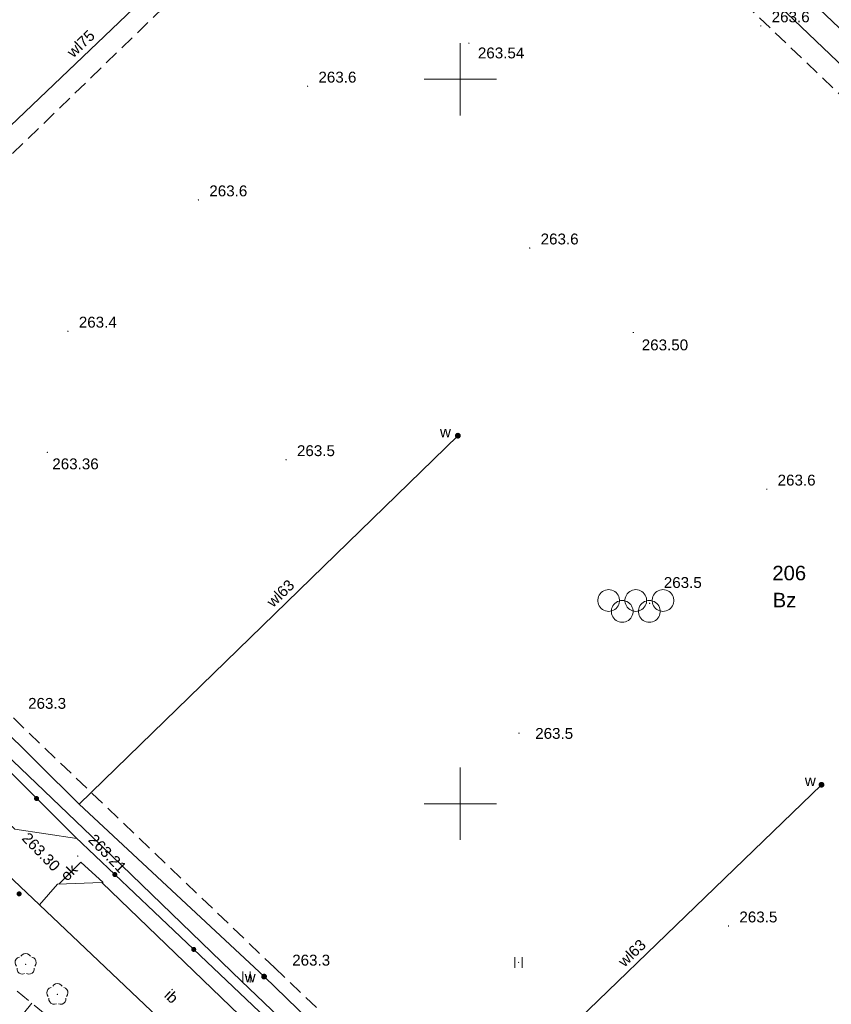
# Model space of a CAD drawing. Header units: metres. Extents: x 7427125 to 7427502, y 5541102 to 5541557.
# Tile 31 of 44: x 7427220 to 7427276, y 5541336 to 5541404. Entities that reach past the tile are written whole.
import ezdxf
from ezdxf.enums import TextEntityAlignment as Align

# ---------------------------------------------------------------- set-up
doc = ezdxf.new("R2010")
doc.units = ezdxf.units.M
doc.header["$MEASUREMENT"] = 0
doc.linetypes.add('PRZER2-1', pattern=[1.5, 1, -0.5])
for name, color, linetype, lineweight in [('GESDZI_O', 7, 'Continuous', 13), ('GSLINK', 7, 'Continuous', 13), ('GSLINK_O', 7, 'Continuous', 13), ('GSLKOG', 7, 'Continuous', 30), ('GSPWPN', 7, 'Continuous', 13), ('GSPWPN_O', 7, 'Continuous', 13), ('GSPWPS', 7, 'Continuous', 13), ('GSPWPS_O', 7, 'Continuous', 13), ('GSSIIN', 7, 'Continuous', 13), ('GSSIIN_O', 7, 'Continuous', 13), ('GSSSPS', 7, 'Continuous', 13), ('GSSUTR', 7, 'Continuous', 13), ('GSSZSN', 7, 'Continuous', 13)]:
    doc.layers.add(name, color=color, linetype=linetype, lineweight=lineweight)
for name, color, linetype, lineweight, true_color in [('GESUZY_O', 7, 'Continuous', 13, 0x008000), ('GSPRDL', 7, 'Continuous', 13, 0x008000), ('GULEPR', 1, 'Continuous', 13, 0xff0000), ('GULWPR', 5, 'Continuous', 13, 0x0000ff), ('GULWPR_O', 5, 'Continuous', 13, 0x0000ff), ('GUPWUT', 5, 'Continuous', 13, 0x0000ff), ('GUPWUT_O', 5, 'Continuous', 13, 0x0000ff), ('Ramka sekcyjna', 7, 'Continuous', 13, 0xa5007c)]:
    doc.layers.add(name, color=color, linetype=linetype, lineweight=lineweight, true_color=true_color)
doc.styles.add('Arial', font='arial.ttf')

# ---------------------------------------------------------------- blocks, each defined once
blk = doc.blocks.new('D_GUPWUT1')
blk.add_hatch(color=0).paths.add_polyline_path([(0, -0.2), (-0.051764, -0.193185), (-0.1, -0.173205), (-0.141421, -0.141421), (-0.173205, -0.1), (-0.193185, -0.051764), (-0.2, 0), (-0.193185, 0.051764), (-0.173205, 0.1), (-0.141421, 0.141421), (-0.1, 0.173205), (-0.051764, 0.193185), (0, 0.2), (0.051764, 0.193185), (0.1, 0.173205), (0.141421, 0.141421), (0.173205, 0.1), (0.193185, 0.051764), (0.2, 0), (0.193185, -0.051764), (0.173205, -0.1), (0.141421, -0.141421), (0.1, -0.173205), (0.051764, -0.193185)])
blk = doc.blocks.new('D_GSPWPS1')
blk.add_hatch(color=0).paths.add_polyline_path([(0, -0.045), (-0.011647, -0.043467), (-0.0225, -0.038971), (-0.03182, -0.03182), (-0.038971, -0.0225), (-0.043467, -0.011647), (-0.045, 0), (-0.043467, 0.011647), (-0.038971, 0.0225), (-0.03182, 0.03182), (-0.0225, 0.038971), (-0.011647, 0.043467), (0, 0.045), (0.011647, 0.043467), (0.0225, 0.038971), (0.03182, 0.03182), (0.038971, 0.0225), (0.043467, 0.011647), (0.045, 0), (0.043467, -0.011647), (0.038971, -0.0225), (0.03182, -0.03182), (0.0225, -0.038971), (0.011647, -0.043467)])
blk = doc.blocks.new('D_GSPRDL1')
blk.add_hatch(color=0).paths.add_polyline_path([(0, -0.045), (-0.013906, -0.042798), (-0.02645, -0.036406), (-0.036406, -0.02645), (-0.042798, -0.013906), (-0.045, 0), (-0.042798, 0.013906), (-0.036406, 0.02645), (-0.02645, 0.036406), (-0.013906, 0.042798), (0, 0.045), (0.013906, 0.042798), (0.02645, 0.036406), (0.036406, 0.02645), (0.042798, 0.013906), (0.045, 0), (0.042798, -0.013906), (0.036406, -0.02645), (0.02645, -0.036406), (0.013906, -0.042798)])
at = {"color": 0, "flags": 128}
for points in [[(-0.324277, 0.563333), (-0.240553, 0.662679), (-0.127956, 0.727494), (0, 0.75), (0.127956, 0.727494), (0.240553, 0.662679), (0.324277, 0.563333)], [(-0.635969, -0.134326), (-0.70458, -0.024001), (-0.731429, 0.103115), (-0.713292, 0.231763), (-0.652348, 0.346501), (-0.55591, 0.433559), (-0.435555, 0.482485)], [(0.435555, 0.482485), (0.55591, 0.433559), (0.652348, 0.346501), (0.713292, 0.231763), (0.731429, 0.103115), (0.70458, -0.024001), (0.635969, -0.134326)], [(-0.068773, -0.646351), (-0.194901, -0.677512), (-0.324092, -0.663766), (-0.440839, -0.606763), (-0.531129, -0.513345), (-0.584125, -0.394725), (-0.593465, -0.265141)], [(0.593465, -0.265141), (0.584125, -0.394725), (0.531129, -0.513345), (0.440839, -0.606763), (0.324092, -0.663766), (0.194901, -0.677512), (0.068773, -0.646351)]]:
    blk.add_lwpolyline(points, dxfattribs=at)
blk = doc.blocks.new('D_GSPWPN1')
blk.add_hatch(color=0).paths.add_polyline_path([(0, -0.045), (-0.011647, -0.043467), (-0.0225, -0.038971), (-0.03182, -0.03182), (-0.038971, -0.0225), (-0.043467, -0.011647), (-0.045, 0), (-0.043467, 0.011647), (-0.038971, 0.0225), (-0.03182, 0.03182), (-0.0225, 0.038971), (-0.011647, 0.043467), (0, 0.045), (0.011647, 0.043467), (0.0225, 0.038971), (0.03182, 0.03182), (0.038971, 0.0225), (0.043467, 0.011647), (0.045, 0), (0.043467, -0.011647), (0.038971, -0.0225), (0.03182, -0.03182), (0.0225, -0.038971), (0.011647, -0.043467)])
blk = doc.blocks.new('D_GSLKOG1')
blk.add_hatch(color=0).paths.add_polyline_path([(0, -0.175), (-0.045293, -0.169037), (-0.0875, -0.151554), (-0.123744, -0.123744), (-0.151554, -0.0875), (-0.169037, -0.045293), (-0.175, 0), (-0.169037, 0.045293), (-0.151554, 0.0875), (-0.123744, 0.123744), (-0.0875, 0.151554), (-0.045293, 0.169037), (0, 0.175), (0.045293, 0.169037), (0.0875, 0.151554), (0.123744, 0.123744), (0.151554, 0.0875), (0.169037, 0.045293), (0.175, 0), (0.169037, -0.045293), (0.151554, -0.0875), (0.123744, -0.123744), (0.0875, -0.151554), (0.045293, -0.169037)])
blk = doc.blocks.new('D_KOLO')
blk.add_hatch(color=0).paths.add_polyline_path([(0, -0.175), (-0.045293, -0.169037), (-0.0875, -0.151554), (-0.123744, -0.123744), (-0.151554, -0.0875), (-0.169037, -0.045293), (-0.175, 0), (-0.169037, 0.045293), (-0.151554, 0.0875), (-0.123744, 0.123744), (-0.0875, 0.151554), (-0.045293, 0.169037), (0, 0.175), (0.045293, 0.169037), (0.0875, 0.151554), (0.123744, 0.123744), (0.151554, 0.0875), (0.169037, 0.045293), (0.175, 0), (0.169037, -0.045293), (0.151554, -0.0875), (0.123744, -0.123744), (0.0875, -0.151554), (0.045293, -0.169037)])
blk = doc.blocks.new('D_GSSUTR1')
at = {"color": 0, "flags": 128}
for points in [[(-0.25666, 0.36165), (-0.25666, -0.38835)], [(0.24334, -0.38835), (0.24334, 0.36165)]]:
    blk.add_lwpolyline(points, dxfattribs=at)
blk = doc.blocks.new('D_GSSSPS1')
at = {"color": 0, "flags": 128}
for points in [[(-1.875, 1.125), (-1.763218, 1.116623), (-1.653934, 1.09168), (-1.549587, 1.050727), (-1.45251, 0.994679), (-1.36487, 0.924789), (-1.288626, 0.842617), (-1.225481, 0.75), (-1.176845, 0.649006), (-1.143804, 0.541891), (-1.127097, 0.431048), (-1.127097, 0.318952), (-1.143804, 0.208109), (-1.176845, 0.100994), (-1.225481, 0), (-1.288626, -0.092617), (-1.36487, -0.174789), (-1.45251, -0.244679), (-1.549587, -0.300727), (-1.653934, -0.34168), (-1.763218, -0.366623), (-1.875, -0.375), (-1.986782, -0.366623), (-2.096066, -0.34168), (-2.200413, -0.300727), (-2.29749, -0.244679), (-2.38513, -0.174789), (-2.461374, -0.092617), (-2.524519, 0), (-2.573155, 0.100994), (-2.606196, 0.208109), (-2.622903, 0.318952), (-2.622903, 0.431048), (-2.606196, 0.541891), (-2.573155, 0.649006), (-2.524519, 0.75), (-2.461374, 0.842617), (-2.38513, 0.924789), (-2.29749, 0.994679), (-2.200413, 1.050727), (-2.096066, 1.09168), (-1.986782, 1.116623), (-1.875, 1.125)], [(0, 1.125), (0.111782, 1.116623), (0.221066, 1.09168), (0.325413, 1.050727), (0.42249, 0.994679), (0.51013, 0.924789), (0.586374, 0.842617), (0.649519, 0.75), (0.698155, 0.649006), (0.731196, 0.541891), (0.747903, 0.431048), (0.747903, 0.318952), (0.731196, 0.208109), (0.698155, 0.100994), (0.649519, 0), (0.586374, -0.092617), (0.51013, -0.174789), (0.42249, -0.244679), (0.325413, -0.300727), (0.221066, -0.34168), (0.111782, -0.366623), (0, -0.375), (-0.111782, -0.366623), (-0.221066, -0.34168), (-0.325413, -0.300727), (-0.42249, -0.244679), (-0.51013, -0.174789), (-0.586374, -0.092617), (-0.649519, 0), (-0.698155, 0.100994), (-0.731196, 0.208109), (-0.747903, 0.318952), (-0.747903, 0.431048), (-0.731196, 0.541891), (-0.698155, 0.649006), (-0.649519, 0.75), (-0.586374, 0.842617), (-0.51013, 0.924789), (-0.42249, 0.994679), (-0.325413, 1.050727), (-0.221066, 1.09168), (-0.111782, 1.116623), (0, 1.125)], [(1.875, 1.125), (1.986782, 1.116623), (2.096066, 1.09168), (2.200413, 1.050727), (2.29749, 0.994679), (2.38513, 0.924789), (2.461374, 0.842617), (2.524519, 0.75), (2.573155, 0.649006), (2.606196, 0.541891), (2.622903, 0.431048), (2.622903, 0.318952), (2.606196, 0.208109), (2.573155, 0.100994), (2.524519, 0), (2.461374, -0.092617), (2.38513, -0.174789), (2.29749, -0.244679), (2.200413, -0.300727), (2.096066, -0.34168), (1.986782, -0.366623), (1.875, -0.375), (1.763218, -0.366623), (1.653934, -0.34168), (1.549587, -0.300727), (1.45251, -0.244679), (1.36487, -0.174789), (1.288626, -0.092617), (1.225481, 0), (1.176845, 0.100994), (1.143804, 0.208109), (1.127097, 0.318952), (1.127097, 0.431048), (1.143804, 0.541891), (1.176845, 0.649006), (1.225481, 0.75), (1.288626, 0.842617), (1.36487, 0.924789), (1.45251, 0.994679), (1.549587, 1.050727), (1.653934, 1.09168), (1.763218, 1.116623), (1.875, 1.125)], [(-0.9375, 0.375), (-0.825718, 0.366623), (-0.716434, 0.34168), (-0.612087, 0.300727), (-0.51501, 0.244679), (-0.42737, 0.174789), (-0.351126, 0.092617), (-0.287981, 0), (-0.239345, -0.100994), (-0.206304, -0.208109), (-0.189597, -0.318952), (-0.189597, -0.431048), (-0.206304, -0.541891), (-0.239345, -0.649006), (-0.287981, -0.75), (-0.351126, -0.842617), (-0.42737, -0.924789), (-0.51501, -0.994679), (-0.612087, -1.050727), (-0.716434, -1.09168), (-0.825718, -1.116623), (-0.9375, -1.125), (-1.049282, -1.116623), (-1.158566, -1.09168), (-1.262913, -1.050727), (-1.35999, -0.994679), (-1.44763, -0.924789), (-1.523874, -0.842617), (-1.587019, -0.75), (-1.635655, -0.649006), (-1.668696, -0.541891), (-1.685403, -0.431048), (-1.685403, -0.318952), (-1.668696, -0.208109), (-1.635655, -0.100994), (-1.587019, 0), (-1.523874, 0.092617), (-1.44763, 0.174789), (-1.35999, 0.244679), (-1.262913, 0.300727), (-1.158566, 0.34168), (-1.049282, 0.366623), (-0.9375, 0.375)], [(0.9375, 0.375), (1.049282, 0.366623), (1.158566, 0.34168), (1.262913, 0.300727), (1.35999, 0.244679), (1.44763, 0.174789), (1.523874, 0.092617), (1.587019, 0), (1.635655, -0.100994), (1.668696, -0.208109), (1.685403, -0.318952), (1.685403, -0.431048), (1.668696, -0.541891), (1.635655, -0.649006), (1.587019, -0.75), (1.523874, -0.842617), (1.44763, -0.924789), (1.35999, -0.994679), (1.262913, -1.050727), (1.158566, -1.09168), (1.049282, -1.116623), (0.9375, -1.125), (0.825718, -1.116623), (0.716434, -1.09168), (0.612087, -1.050727), (0.51501, -0.994679), (0.42737, -0.924789), (0.351126, -0.842617), (0.287981, -0.75), (0.239345, -0.649006), (0.206304, -0.541891), (0.189597, -0.431048), (0.189597, -0.318952), (0.206304, -0.208109), (0.239345, -0.100994), (0.287981, 0), (0.351126, 0.092617), (0.42737, 0.174789), (0.51501, 0.244679), (0.612087, 0.300727), (0.716434, 0.34168), (0.825718, 0.366623), (0.9375, 0.375)]]:
    blk.add_lwpolyline(points, close=True, dxfattribs=at)

msp = doc.modelspace()

# ---------------------------------------------------------------- linework, layer by layer
at = {"layer": 'GSLINK', "color": 7, "linetype": 'Continuous', "lineweight": 13, "flags": 128}
for points in [[(7427191.24, 5541370.56), (7427195.36, 5541371.05), (7427209.96, 5541357.01), (7427219.26, 5541348.25), (7427223.53, 5541347.61)], [(7427220.96, 5541343.02), (7427205.38, 5541357.77), (7427195.53, 5541367.19), (7427193.87, 5541366.98)], [(7427225.35, 5541344.57), (7427223.81, 5541345.97), (7427222.28, 5541344.44)]]:
    msp.add_lwpolyline(points, dxfattribs=at)
at = {"layer": 'GSLKOG', "color": 7, "linetype": 'Continuous', "lineweight": 30, "flags": 128}
msp.add_lwpolyline([(7427255.8, 5541316.85), (7427245.2, 5541327.03), (7427228.88, 5541342.53), (7427223.44, 5541347.69), (7427218.07, 5541353.03), (7427212.75, 5541358.31), (7427211, 5541358.15)], dxfattribs=at)
at = {"layer": 'GSSIIN', "color": 7, "linetype": 'Continuous', "lineweight": 13, "flags": 128}
msp.add_lwpolyline([(7427225.27, 5541344.56), (7427244.9, 5541325.62), (7427242.27, 5541322.8), (7427220.96, 5541343.02), (7427222.19, 5541344.44), (7427225.27, 5541344.56)], close=True, dxfattribs=at)
at = {"layer": 'GSSSPS', "color": 7, "linetype": 'PRZER2-1', "lineweight": 13}
msp.add_lwpolyline([(7427325.5, 5541351.43), (7427306.07, 5541370.24), (7427287.66, 5541388.02), (7427267.21, 5541407.54), (7427249.59, 5541424.33), (7427232.75, 5541408.08), (7427214.92, 5541390.83), (7427198.74, 5541375.11), (7427216.99, 5541357.99), (7427237.17, 5541338.69), (7427257.34, 5541319.54), (7427274.77, 5541302.65), (7427288.62, 5541316.14), (7427307.55, 5541334.27), (7427325.5, 5541351.43)], close=True, dxfattribs=at)
at = {"layer": 'GSSUTR', "color": 7, "linetype": 'PRZER2-1', "lineweight": 13}
for points in [[(7427254.03, 5541339.07), (7427254.02, 5541339.05), (7427254.04, 5541339.05), (7427254.03, 5541339.07)], [(7427235.25, 5541338.07), (7427235.24, 5541338.05), (7427235.26, 5541338.05), (7427235.25, 5541338.07)]]:
    msp.add_lwpolyline(points, close=True, dxfattribs=at)
at = {"layer": 'GSSZSN', "color": 7, "linetype": 'PRZER2-1', "lineweight": 13}
msp.add_lwpolyline([(7427269.8, 5541291.75), (7427259.11, 5541303.2), (7427250.43, 5541311.1), (7427244.41, 5541316.74), (7427240.8, 5541320.12), (7427236.86, 5541323.17), (7427228.74, 5541329.45), (7427222.52, 5541334.53), (7427206.64, 5541347.44), (7427208.22, 5541352.28), (7427193.65, 5541366.92), (7427191.58, 5541366.66), (7427205.99, 5541352.83), (7427206.63, 5541352.07), (7427204.25, 5541347.05), (7427215.61, 5541338.02), (7427226.76, 5541328.3), (7427239.29, 5541317.74), (7427255.65, 5541302.96), (7427267.49, 5541289.43), (7427269.8, 5541291.75)], close=True, dxfattribs=at)
at = {"layer": 'GSSZSN', "color": 7, "linetype": 'Continuous', "lineweight": 13, "flags": 128}
msp.add_lwpolyline([(7427220.435, 5541336.225), (7427219.861, 5541335.52)], dxfattribs=at)
at = {"layer": 'GULEPR', "color": 1, "linetype": 'Continuous', "lineweight": 13, "true_color": 0xff0000, "flags": 128}
for points in [[(7427273.38, 5541299.75), (7427274, 5541300.05), (7427274.8, 5541299.9), (7427275.74, 5541300.16), (7427276.68, 5541300.64), (7427281.08, 5541304.87), (7427295.69, 5541319.28), (7427307.57, 5541330.68), (7427318.49, 5541341.19), (7427328.14, 5541350.91), (7427329.28, 5541352.28), (7427320.34, 5541361.07), (7427309.87, 5541371.16), (7427293.43, 5541387.14), (7427270.25, 5541409.19), (7427260.72, 5541418.67), (7427250.71, 5541428.17)], [(7427273.38, 5541299.75), (7427273.45, 5541300.52), (7427263.32, 5541310.36), (7427255.39, 5541318.14), (7427254.27, 5541317.4), (7427255.14, 5541318.41), (7427234.9, 5541337.76), (7427224.55, 5541347.75), (7427215.82, 5541356.1), (7427215.24, 5541356.04), (7427214.52, 5541355.29)]]:
    msp.add_lwpolyline(points, dxfattribs=at)
at = {"layer": 'GULWPR', "color": 5, "linetype": 'Continuous', "lineweight": 13, "true_color": 0x0000ff, "flags": 128}
msp.add_lwpolyline([(7427285.8, 5541310.71), (7427290.21, 5541315.14), (7427311.17, 5541335.83), (7427327.89, 5541351.97), (7427312.75, 5541365.85), (7427288.52, 5541389.34), (7427264.55, 5541412.19), (7427249.48, 5541426.52), (7427233.96, 5541411.12), (7427212.43, 5541390.58), (7427197.15, 5541375.53), (7427212.18, 5541361.35), (7427223.69, 5541349.97), (7427236.46, 5541338.07), (7427248.82, 5541326.08), (7427261.1, 5541314.52), (7427275.42, 5541300.81), (7427285.8, 5541310.71)], close=True, dxfattribs=at)
for points in [[(7427223.69, 5541349.97), (7427249.84, 5541375.4)], [(7427248.82, 5541326.08), (7427274.94, 5541351.31)], [(7427248.82, 5541326.08), (7427274.94, 5541351.31)]]:
    msp.add_lwpolyline(points, dxfattribs=at)
at = {"layer": 'Ramka sekcyjna', "color": 7, "linetype": 'Continuous', "lineweight": 13, "flags": 128}
for points in [[(7427250, 5541397.5), (7427250, 5541402.5)], [(7427252.5, 5541400), (7427247.5, 5541400)], [(7427250, 5541347.5), (7427250, 5541352.5)], [(7427252.5, 5541350), (7427247.5, 5541350)]]:
    msp.add_lwpolyline(points, dxfattribs=at)

# ---------------------------------------------------------------- block references
at = {"layer": 'GSLKOG', "color": 7, "linetype": 'Continuous', "lineweight": 30}
for name, p, rotation in [('D_KOLO', (7427220.755, 5541350.36), 135.1604919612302), ('D_KOLO', (7427220.755, 5541350.36), 135.1604919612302), ('D_KOLO', (7427226.16, 5541345.11), 136.5131215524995), ('D_KOLO', (7427226.16, 5541345.11), 136.5131215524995), ('D_GSLKOG1', (7427219.55, 5541343.78), 316.8649941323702), ('D_KOLO', (7427231.602, 5541339.945), 136.4761830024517), ('D_KOLO', (7427231.602, 5541339.945), 136.4761830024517)]:
    msp.add_blockref(name, p, dxfattribs=dict(at, rotation=rotation))
at = {"layer": 'GSPRDL', "color": 96, "linetype": 'Continuous', "lineweight": 13, "true_color": 0x008000}
for p in [(7427220, 5541338.92), (7427222.19, 5541336.84)]:
    msp.add_blockref('D_GSPRDL1', p, dxfattribs=at)
at = {"layer": 'GSPWPN', "color": 7, "linetype": 'Continuous', "lineweight": 13}
for p in [(7427270.75, 5541403.68), (7427239.46, 5541399.52), (7427231.93, 5541391.67), (7427254.8, 5541388.35), (7427222.92, 5541382.61), (7427237.98, 5541373.74), (7427271.16, 5541371.71), (7427263.07, 5541363.83), (7427254.06, 5541354.87), (7427268.52, 5541341.56)]:
    msp.add_blockref('D_GSPWPN1', p, dxfattribs=at)
at = {"layer": 'GSPWPS', "color": 7, "linetype": 'Continuous', "lineweight": 13}
for p in [(7427250.6, 5541402.49), (7427261.95, 5541382.52), (7427221.5, 5541374.25), (7427223.44, 5541347.69), (7427223.6, 5541346.39), (7427237.17, 5541338.69)]:
    msp.add_blockref('D_GSPWPS1', p, dxfattribs=at)
at = {"layer": 'GSSSPS', "color": 7, "linetype": 'Continuous', "lineweight": 13}
msp.add_blockref('D_GSSSPS1', (7427262.12, 5541363.649), dxfattribs=at)
at = {"layer": 'GSSUTR', "color": 7, "linetype": 'Continuous', "lineweight": 13}
for p in [(7427254.03, 5541339.06), (7427235.25, 5541338.06)]:
    msp.add_blockref('D_GSSUTR1', p, dxfattribs=at)
at = {"layer": 'GUPWUT', "color": 5, "linetype": 'Continuous', "lineweight": 13, "true_color": 0x0000ff}
for p in [(7427249.84, 5541375.4), (7427274.94, 5541351.31), (7427236.46, 5541338.07)]:
    msp.add_blockref('D_GUPWUT1', p, dxfattribs=at)

# ---------------------------------------------------------------- texts
at = {"layer": 'GESDZI_O', "color": 7, "linetype": 'Continuous', "lineweight": 0, "style": 'Arial'}
msp.add_text('206', height=1, dxfattribs=at).set_placement((7427271.546, 5541365.42))
at = {"layer": 'GESUZY_O', "color": 96, "linetype": 'Continuous', "lineweight": 0, "true_color": 0x008000, "style": 'Arial'}
msp.add_text('Bz', height=1, dxfattribs=at).set_placement((7427271.57, 5541363.557))
at = {"layer": 'GSLINK_O', "color": 7, "linetype": 'Continuous', "lineweight": 0, "style": 'Arial'}
msp.add_text('ok', height=0.75, rotation=44.99998, dxfattribs=at).set_placement((7427223.253, 5541344.997), align=Align.CENTER)
at = {"layer": 'GSPWPN_O', "color": 7, "linetype": 'Continuous', "lineweight": 0, "style": 'Arial'}
for s, p in [('263.6', (7427271.5, 5541403.93)), ('263.6', (7427240.21, 5541399.77)), ('263.6', (7427232.68, 5541391.92)), ('263.6', (7427255.55, 5541388.6)), ('263.4', (7427223.67, 5541382.86)), ('263.5', (7427238.73, 5541373.99)), ('263.6', (7427271.91, 5541371.96)), ('263.5', (7427264.052, 5541364.891)), ('263.3', (7427220.17, 5541356.55)), ('263.5', (7427255.175, 5541354.477)), ('263.5', (7427269.27, 5541341.81)), ('263.3', (7427238.4, 5541338.83))]:
    msp.add_text(s, height=0.75, dxfattribs=at).set_placement(p)
at = {"layer": 'GSPWPS_O', "color": 7, "linetype": 'Continuous', "lineweight": 0, "style": 'Arial'}
for s, p in [('263.54', (7427251.22, 5541401.44)), ('263.50', (7427262.53, 5541381.29)), ('263.36', (7427221.84, 5541373.08))]:
    msp.add_text(s, height=0.75, dxfattribs=at).set_placement(p)
for s, rotation, p in [('263.30', 314.10926, (7427219.68, 5541347.57)), ('263.21', 314.05717, (7427224.27, 5541347.46))]:
    msp.add_text(s, height=0.75, rotation=rotation, dxfattribs=at).set_placement(p)
at = {"layer": 'GSSIIN_O', "color": 7, "linetype": 'Continuous', "lineweight": 0, "style": 'Arial'}
msp.add_text('ib', height=0.75, rotation=316.54415, dxfattribs=at).set_placement((7427229.51, 5541336.71))
at = {"layer": 'GULWPR_O', "color": 5, "linetype": 'Continuous', "lineweight": 0, "true_color": 0x0000ff, "style": 'Arial'}
for s, rotation, p in [('wl75', 43.65176, (7427223.29, 5541401.44)), ('wl63', 44.20006, (7427237.08, 5541363.5)), ('wl63', 44.00684, (7427261.34, 5541338.68))]:
    msp.add_text(s, height=0.75, rotation=rotation, dxfattribs=at).set_placement(p)
at = {"layer": 'GUPWUT_O', "color": 5, "linetype": 'Continuous', "lineweight": 0, "true_color": 0x0000ff, "style": 'Arial'}
for p in [(7427248.6, 5541375.29), (7427273.79, 5541351.22), (7427235.12, 5541337.68)]:
    msp.add_text('w', height=0.75, dxfattribs=at).set_placement(p)

doc.saveas('drawing.dxf')
